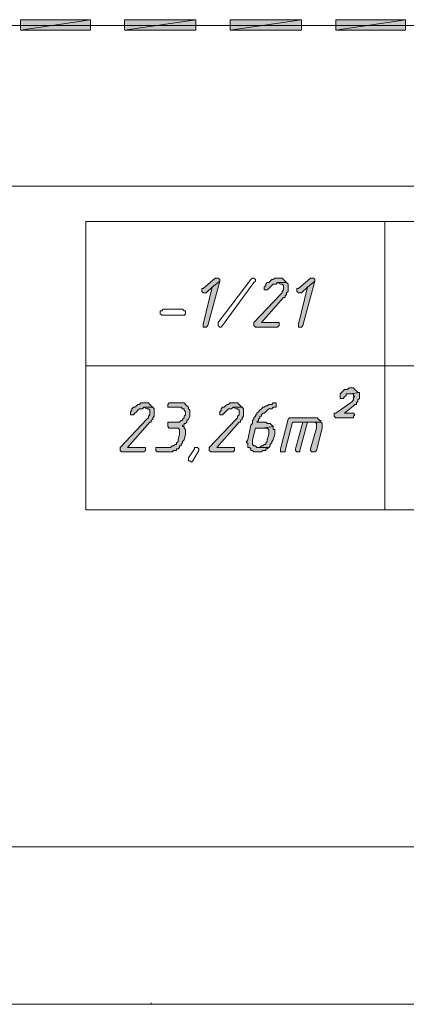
# Model space of a CAD drawing. Header units: inches. Extents: x 1504 to 12593, y -807 to 3183.
# Tile 110 of 256: x 4196 to 4306, y 223 to 503. Entities that reach past the tile are written whole.
import ezdxf

# ---------------------------------------------------------------- set-up
doc = ezdxf.new("R2010")
doc.units = ezdxf.units.IN
doc.header["$MEASUREMENT"] = 0
for name, color, linetype in [('at_Entity', 7, 'Continuous'), ('at_Rect', 7, 'Continuous'), ('at_Solid', 7, 'Continuous')]:
    doc.layers.add(name, color=color, linetype=linetype)

msp = doc.modelspace()

# ---------------------------------------------------------------- hatches: boundary and pattern name
at = {"layer": 'at_Solid', "lineweight": 15}
for points in [[(4216.1, 500.29), (4216.1, 503.24), (4196.25, 500.29)], [(4216.1, 503.24), (4196.25, 500.29), (4196.25, 503.24)], [(4246.09, 500.29), (4246.09, 503.24), (4225.81, 500.29)], [(4246.09, 503.24), (4225.81, 500.29), (4225.81, 503.24)], [(4276.08, 500.29), (4276.08, 503.24), (4255.81, 500.29)], [(4276.08, 503.24), (4255.81, 500.29), (4255.81, 503.24)], [(4305.65, 500.29), (4305.65, 503.24), (4285.8, 500.29)], [(4305.65, 503.24), (4285.8, 500.29), (4285.8, 503.24)], [(4252.01, 429.74), (4251.58, 429.74), (4248.2, 426.79), (4247.78, 426.79), (4247.78, 426.37), (4247.78, 425.94), (4248.2, 425.52), (4249.05, 425.52), (4250.74, 427.21), (4252.85, 428.9), (4252.85, 429.32), (4252.43, 429.74)], [(4252.85, 428.9), (4250.74, 427.21), (4248.2, 416.65), (4248.2, 415.81), (4249.05, 415.81), (4249.47, 416.23)], [(4269.75, 429.74), (4268.48, 429.74), (4268.06, 429.32), (4267.63, 429.32), (4267.21, 428.9), (4266.79, 428.48), (4266.37, 428.48), (4265.94, 428.06), (4265.94, 427.64), (4265.52, 427.21), (4265.52, 426.79), (4265.52, 426.37), (4266.37, 426.37), (4266.79, 426.79), (4267.21, 427.21), (4267.63, 427.64), (4268.06, 428.06), (4268.9, 428.06), (4269.32, 428.48), (4271.86, 428.48), (4271.43, 428.9), (4271.01, 429.32), (4270.59, 429.74), (4270.17, 429.74)], [(4279.04, 429.74), (4278.62, 429.74), (4275.24, 426.79), (4274.81, 426.79), (4274.81, 426.37), (4274.81, 425.94), (4275.24, 425.52), (4276.08, 425.52), (4277.77, 427.21), (4279.88, 428.9), (4279.88, 429.32), (4279.46, 429.74)], [(4279.88, 428.9), (4277.77, 427.21), (4275.24, 416.65), (4275.24, 415.81), (4276.08, 415.81), (4276.5, 416.23)], [(4271.86, 428.48), (4269.32, 428.48), (4270.17, 428.06), (4270.59, 428.06), (4271.01, 427.64), (4271.01, 426.79), (4271.01, 426.37), (4270.59, 425.94), (4270.59, 425.52), (4270.17, 425.1), (4262.57, 417.07), (4262.57, 416.23), (4262.99, 415.81), (4269.32, 415.81), (4269.75, 416.23), (4269.75, 417.07), (4264.68, 417.07), (4271.01, 424.25), (4271.43, 424.25), (4271.43, 424.68), (4271.86, 425.1), (4271.86, 425.52), (4272.28, 425.94), (4272.28, 426.37), (4272.28, 428.06)], [(4290.44, 398.49), (4289.6, 398.49), (4289.17, 398.07), (4288.33, 398.07), (4287.91, 397.64), (4287.49, 397.22), (4287.06, 396.8), (4287.06, 396.38), (4287.06, 395.53), (4287.91, 395.53), (4288.33, 395.95), (4288.75, 396.38), (4288.75, 396.8), (4290.02, 396.8), (4292.55, 397.22), (4292.13, 397.22), (4291.71, 397.64), (4291.29, 398.07), (4290.87, 398.49)], [(4292.55, 397.22), (4290.02, 396.8), (4290.87, 396.8), (4290.87, 396.38), (4291.29, 395.95), (4290.87, 395.95), (4290.87, 395.11), (4290.44, 394.69), (4290.02, 394.26), (4285.8, 391.31), (4285.37, 391.31), (4285.37, 390.46), (4285.8, 390.04), (4290.87, 390.04), (4290.87, 390.46), (4291.29, 390.89), (4290.87, 391.31), (4288.33, 391.31), (4290.87, 393.42), (4291.29, 393.84), (4291.71, 393.84), (4291.71, 394.26), (4292.13, 394.69), (4292.13, 395.11), (4292.55, 395.53), (4292.55, 396.38), (4292.55, 396.8)], [(4233.84, 393), (4231.3, 393), (4232.15, 392.57), (4232.58, 392.57), (4233, 392.15), (4233, 391.31), (4233, 390.89), (4232.58, 390.46), (4232.58, 390.04), (4232.15, 389.62), (4224.55, 381.59), (4224.55, 380.75), (4224.97, 380.33), (4231.3, 380.33), (4231.73, 380.75), (4231.73, 381.59), (4226.66, 381.59), (4233, 388.77), (4233.42, 388.77), (4233.42, 389.2), (4233.84, 389.62), (4233.84, 390.04), (4234.27, 390.46), (4234.27, 390.89), (4234.27, 392.57)], [(4231.73, 394.26), (4230.46, 394.26), (4230.04, 393.84), (4229.62, 393.84), (4229.2, 393.42), (4228.77, 393), (4228.35, 393), (4227.93, 392.57), (4227.93, 392.15), (4227.5, 391.73), (4227.5, 391.31), (4227.5, 390.89), (4228.35, 390.89), (4228.77, 391.31), (4229.2, 391.73), (4229.62, 392.15), (4230.04, 392.57), (4230.89, 392.57), (4231.3, 393), (4233.84, 393), (4233.42, 393.42), (4233, 393.84), (4232.58, 394.26), (4232.15, 394.26)], [(4241.86, 394.26), (4238.49, 394.26), (4238.07, 393.84), (4238.07, 393), (4241.86, 393), (4242.29, 392.57), (4242.71, 392.57), (4242.71, 392.15), (4243.14, 391.73), (4243.14, 391.31), (4243.14, 390.89), (4242.71, 390.46), (4242.71, 390.04), (4242.29, 389.62), (4242.29, 389.2), (4241.86, 389.2), (4241.45, 388.77), (4238.07, 388.77), (4238.07, 387.51), (4238.49, 387.08), (4241.02, 387.08), (4241.45, 386.66), (4241.45, 385.82), (4241.45, 385.39), (4241.02, 383.7), (4241.02, 383.28), (4240.6, 382.86), (4240.6, 382.44), (4240.18, 382.44), (4239.76, 382.01), (4239.33, 382.01), (4238.91, 381.59), (4234.68, 381.59), (4234.68, 380.75), (4235.11, 380.33), (4239.33, 380.33), (4239.76, 380.75), (4240.6, 380.75), (4240.6, 381.17), (4241.02, 381.17), (4241.45, 381.59), (4241.45, 382.01), (4241.86, 382.01), (4241.86, 382.44), (4242.29, 382.86), (4242.29, 383.28), (4242.71, 383.7), (4243.14, 385.39), (4243.14, 386.66), (4242.71, 387.08), (4242.71, 387.51), (4242.29, 387.51), (4242.29, 387.93), (4242.71, 387.93), (4242.71, 388.35), (4243.14, 388.35), (4243.55, 388.77), (4243.55, 389.2), (4243.98, 389.62), (4244.4, 390.46), (4244.4, 390.89), (4244.4, 392.15), (4243.98, 392.57), (4243.98, 393), (4243.55, 393.42), (4243.14, 393.84), (4242.71, 394.26), (4242.29, 394.26)], [(4259.19, 393), (4256.65, 393), (4257.5, 392.57), (4257.92, 392.57), (4258.34, 392.15), (4258.34, 391.31), (4258.34, 390.89), (4257.92, 390.46), (4257.92, 390.04), (4257.5, 389.62), (4249.89, 381.59), (4249.89, 380.75), (4250.32, 380.33), (4256.65, 380.33), (4257.07, 380.75), (4257.07, 381.59), (4252.01, 381.59), (4258.34, 388.77), (4258.76, 388.77), (4258.76, 389.2), (4259.19, 389.62), (4259.19, 390.04), (4259.6, 390.46), (4259.6, 390.89), (4259.6, 392.57)], [(4257.07, 394.26), (4255.81, 394.26), (4255.38, 393.84), (4254.96, 393.84), (4254.54, 393.42), (4254.12, 393), (4253.69, 393), (4253.27, 392.57), (4253.27, 392.15), (4252.85, 391.73), (4252.85, 391.31), (4252.85, 390.89), (4253.69, 390.89), (4254.12, 391.31), (4254.54, 391.73), (4254.96, 392.15), (4255.38, 392.57), (4256.23, 392.57), (4256.65, 393), (4259.19, 393), (4258.76, 393.42), (4258.34, 393.84), (4257.92, 394.26), (4257.5, 394.26)], [(4268.48, 394.26), (4268.06, 394.26), (4267.63, 393.84), (4266.79, 393.84), (4266.37, 393.42), (4265.94, 393.42), (4265.52, 393), (4265.1, 393), (4264.68, 392.57), (4264.25, 392.15), (4263.83, 391.73), (4263.41, 391.31), (4263.41, 390.89), (4262.99, 390.89), (4262.99, 390.46), (4262.57, 390.04), (4262.57, 389.62), (4262.14, 389.2), (4262.14, 388.35), (4261.72, 387.93), (4260.88, 383.7), (4260.45, 383.28), (4260.45, 382.86), (4260.88, 382.86), (4260.88, 381.59), (4261.3, 381.59), (4261.72, 381.17), (4261.72, 380.75), (4262.14, 380.75), (4262.57, 380.33), (4264.68, 380.33), (4265.1, 380.75), (4265.94, 380.75), (4265.94, 381.17), (4266.37, 381.17), (4266.79, 381.59), (4263.41, 381.59), (4262.99, 382.01), (4262.57, 382.01), (4262.14, 382.44), (4262.14, 383.28), (4262.14, 383.7), (4262.99, 387.08), (4265.1, 387.08), (4268.06, 387.51), (4267.63, 387.93), (4267.21, 388.35), (4266.37, 388.35), (4265.94, 388.77), (4263.41, 388.77), (4263.83, 389.2), (4263.83, 389.62), (4264.25, 390.04), (4264.25, 390.46), (4264.68, 390.46), (4264.68, 390.89), (4265.1, 391.31), (4265.52, 391.31), (4265.94, 391.73), (4266.37, 392.15), (4266.79, 392.57), (4267.63, 392.57), (4268.06, 393), (4268.9, 393), (4268.9, 394.26)], [(4279.88, 390.04), (4272.7, 390.04), (4272.28, 389.62), (4270.17, 381.17), (4270.17, 380.33), (4271.43, 380.33), (4271.43, 380.75), (4273.55, 388.77), (4281.57, 388.77), (4281.57, 389.2), (4281.15, 389.2), (4281.15, 389.62), (4280.73, 389.62), (4280.73, 390.04), (4280.31, 390.04)], [(4268.06, 387.51), (4265.1, 387.08), (4266.37, 387.08), (4266.79, 386.66), (4266.79, 385.82), (4266.79, 385.39), (4266.37, 383.7), (4266.37, 383.28), (4265.94, 382.86), (4265.94, 382.44), (4265.52, 382.44), (4265.1, 382.01), (4264.68, 382.01), (4264.25, 381.59), (4263.83, 381.59), (4266.79, 381.59), (4267.21, 382.01), (4267.21, 382.44), (4267.63, 382.86), (4267.63, 383.28), (4268.06, 383.7), (4268.48, 385.39), (4268.48, 385.82), (4268.48, 386.66), (4268.06, 386.66), (4268.06, 387.08)], [(4276.5, 388.77), (4274.39, 381.17), (4274.39, 380.75), (4274.81, 380.33), (4275.66, 380.33), (4275.66, 380.75), (4277.77, 388.77), (4279.46, 388.77)], [(4281.57, 388.77), (4276.5, 388.77), (4279.88, 388.77), (4280.31, 388.35), (4280.31, 387.08), (4278.62, 381.17), (4278.62, 380.75), (4279.04, 380.33), (4279.88, 380.33), (4280.31, 380.75), (4281.99, 387.08), (4281.99, 387.93), (4281.99, 388.35)]]:
    msp.add_hatch(color=7, dxfattribs=at).paths.add_polyline_path(points)

# ---------------------------------------------------------------- linework, layer by layer
at = {"layer": 'at_Entity', "color": 7, "lineweight": 15}
for p, q in [((4788.03, 501.55), (3926.34, 501.55)), ((4216.1, 503.24), (4196.25, 500.29)), ((4216.1, 503.24), (4196.25, 500.29)), ((4196.25, 500.29), (4196.25, 503.24)), ((4196.25, 503.24), (4216.1, 503.24)), ((4216.1, 500.29), (4216.1, 503.24)), ((4246.09, 503.24), (4225.81, 500.29)), ((4246.09, 503.24), (4225.81, 500.29)), ((4225.81, 500.29), (4225.81, 503.24)), ((4225.81, 503.24), (4246.09, 503.24)), ((4246.09, 500.29), (4246.09, 503.24)), ((4276.08, 503.24), (4255.81, 500.29)), ((4276.08, 503.24), (4255.81, 500.29)), ((4255.81, 500.29), (4255.81, 503.24)), ((4255.81, 503.24), (4276.08, 503.24)), ((4276.08, 500.29), (4276.08, 503.24)), ((4305.65, 503.24), (4285.8, 500.29)), ((4305.65, 503.24), (4285.8, 500.29)), ((4285.8, 500.29), (4285.8, 503.24)), ((4285.8, 503.24), (4305.65, 503.24)), ((4305.65, 500.29), (4305.65, 503.24)), ((4196.25, 500.29), (4216.1, 500.29)), ((4225.81, 500.29), (4246.09, 500.29)), ((4255.81, 500.29), (4276.08, 500.29)), ((4285.8, 500.29), (4305.65, 500.29)), ((4578.94, 455.94), (4193.29, 455.94)), ((4299.73, 445.8), (4299.73, 363.85)), ((4251.58, 429.74), (4248.2, 426.79)), ((4249.47, 416.23), (4252.85, 428.9)), ((4252.85, 428.9), (4250.74, 427.21)), ((4250.74, 427.21), (4252.85, 428.9)), ((4252.01, 429.74), (4251.58, 429.74)), ((4252.43, 429.74), (4252.01, 429.74)), ((4252.85, 429.32), (4252.43, 429.74)), ((4252.43, 417.07), (4261.72, 429.32)), ((4252.85, 428.9), (4252.85, 429.32)), ((4261.72, 429.32), (4262.14, 429.74)), ((4262.14, 429.74), (4262.57, 429.74)), ((4262.57, 429.74), (4262.99, 429.32)), ((4262.99, 428.9), (4262.57, 428.48)), ((4262.99, 429.32), (4262.99, 428.9)), ((4267.21, 428.9), (4266.79, 428.48)), ((4267.63, 429.32), (4267.21, 428.9)), ((4267.21, 428.9), (4267.21, 428.9)), ((4268.06, 429.32), (4267.63, 429.32)), ((4268.48, 429.74), (4268.06, 429.32)), ((4269.75, 429.74), (4268.48, 429.74)), ((4270.17, 429.74), (4269.75, 429.74)), ((4270.59, 429.74), (4270.17, 429.74)), ((4271.01, 429.32), (4270.59, 429.74)), ((4271.43, 428.9), (4271.01, 429.32)), ((4271.01, 429.32), (4271.01, 429.32)), ((4271.86, 428.48), (4271.43, 428.9)), ((4278.62, 429.74), (4275.24, 426.79)), ((4276.5, 416.23), (4279.88, 428.9)), ((4279.88, 428.9), (4277.77, 427.21)), ((4277.77, 427.21), (4279.88, 428.9)), ((4279.04, 429.74), (4278.62, 429.74)), ((4279.46, 429.74), (4279.04, 429.74)), ((4279.88, 429.32), (4279.46, 429.74)), ((4279.88, 428.9), (4279.88, 429.32)), ((4248.2, 426.79), (4247.78, 426.79)), ((4247.78, 426.79), (4247.78, 426.37)), ((4247.78, 426.37), (4247.78, 425.94)), ((4247.78, 425.94), (4248.2, 425.52)), ((4250.74, 427.21), (4248.2, 416.65)), ((4249.05, 425.52), (4250.74, 427.21)), ((4262.57, 428.48), (4253.69, 416.23)), ((4262.57, 428.48), (4262.57, 428.48)), ((4265.94, 427.64), (4265.52, 427.21)), ((4265.52, 427.21), (4265.52, 426.79)), ((4265.52, 426.79), (4265.52, 426.37)), ((4265.52, 426.37), (4266.37, 426.37)), ((4266.37, 428.48), (4265.94, 428.06)), ((4265.94, 428.06), (4265.94, 427.64)), ((4266.79, 428.48), (4266.37, 428.48)), ((4266.37, 426.37), (4266.79, 426.79)), ((4266.79, 426.79), (4267.21, 427.21)), ((4267.21, 427.21), (4267.63, 427.64)), ((4267.21, 427.21), (4267.21, 427.21)), ((4267.63, 427.64), (4268.06, 428.06)), ((4268.06, 428.06), (4268.9, 428.06)), ((4268.9, 428.06), (4269.32, 428.48)), ((4271.86, 428.48), (4269.32, 428.48)), ((4269.32, 428.48), (4270.17, 428.06)), ((4269.32, 428.48), (4271.86, 428.48)), ((4270.17, 428.06), (4270.59, 428.06)), ((4270.59, 428.06), (4271.01, 427.64)), ((4271.01, 426.37), (4270.59, 425.94)), ((4270.59, 425.94), (4270.59, 425.52)), ((4271.01, 427.64), (4271.01, 426.79)), ((4271.01, 426.79), (4271.01, 426.37)), ((4272.28, 428.06), (4271.86, 428.48)), ((4271.86, 425.52), (4272.28, 425.94)), ((4272.28, 426.37), (4272.28, 428.06)), ((4272.28, 425.94), (4272.28, 426.37)), ((4275.24, 426.79), (4274.81, 426.79)), ((4274.81, 426.79), (4274.81, 426.37)), ((4274.81, 426.37), (4274.81, 425.94)), ((4274.81, 425.94), (4275.24, 425.52)), ((4277.77, 427.21), (4275.24, 416.65)), ((4276.08, 425.52), (4277.77, 427.21)), ((4248.2, 425.52), (4249.05, 425.52)), ((4270.17, 425.1), (4262.57, 417.07)), ((4264.68, 417.07), (4271.01, 424.25)), ((4270.59, 425.52), (4270.17, 425.1)), ((4271.01, 424.25), (4271.43, 424.25)), ((4271.43, 424.68), (4271.86, 425.1)), ((4271.43, 424.25), (4271.43, 424.68)), ((4271.86, 425.1), (4271.86, 425.52)), ((4275.24, 425.52), (4276.08, 425.52)), ((4235.95, 419.61), (4235.95, 420.46)), ((4235.95, 420.46), (4236.38, 420.46)), ((4236.38, 420.46), (4236.8, 420.87)), ((4236.8, 420.87), (4242.29, 420.87)), ((4242.29, 420.87), (4242.71, 420.46)), ((4242.71, 420.46), (4243.14, 420.46)), ((4243.14, 420.46), (4243.14, 419.61)), ((4236.38, 419.18), (4235.95, 419.61)), ((4242.29, 419.18), (4236.38, 419.18)), ((4242.71, 419.18), (4242.29, 419.18)), ((4242.29, 419.18), (4242.29, 419.18)), ((4243.14, 419.61), (4242.71, 419.18)), ((4248.2, 416.65), (4248.2, 415.81)), ((4248.2, 415.81), (4249.05, 415.81)), ((4249.05, 415.81), (4249.47, 416.23)), ((4252.43, 416.65), (4252.43, 417.07)), ((4252.43, 417.07), (4252.43, 417.07)), ((4252.43, 416.23), (4252.43, 416.65)), ((4252.43, 416.65), (4252.43, 416.65)), ((4252.43, 416.65), (4252.43, 416.65)), ((4252.85, 415.81), (4252.43, 416.23)), ((4253.27, 415.81), (4252.85, 415.81)), ((4253.69, 416.23), (4253.27, 415.81)), ((4262.57, 417.07), (4262.57, 416.23)), ((4262.57, 416.23), (4262.99, 415.81)), ((4262.99, 415.81), (4269.32, 415.81)), ((4269.75, 417.07), (4264.68, 417.07)), ((4269.32, 415.81), (4269.75, 416.23)), ((4269.75, 416.23), (4269.75, 417.07)), ((4275.24, 416.65), (4275.24, 415.81)), ((4275.24, 415.81), (4276.08, 415.81)), ((4276.08, 415.81), (4276.5, 416.23)), ((4214.84, 404.82), (4461.09, 404.82)), ((4288.33, 398.07), (4287.91, 397.64)), ((4289.17, 398.07), (4288.33, 398.07)), ((4289.6, 398.49), (4289.17, 398.07)), ((4290.44, 398.49), (4289.6, 398.49)), ((4290.87, 398.49), (4290.44, 398.49)), ((4291.29, 398.07), (4290.87, 398.49)), ((4291.71, 397.64), (4291.29, 398.07)), ((4291.29, 398.07), (4291.29, 398.07)), ((4287.49, 397.22), (4287.06, 396.8)), ((4287.06, 396.8), (4287.06, 396.38)), ((4287.06, 396.38), (4287.06, 395.53)), ((4287.06, 395.53), (4287.91, 395.53)), ((4287.91, 397.64), (4287.49, 397.22)), ((4287.49, 397.22), (4287.49, 397.22)), ((4287.91, 395.53), (4288.33, 395.95)), ((4288.33, 395.95), (4288.75, 396.38)), ((4288.33, 395.95), (4288.33, 395.95)), ((4288.75, 396.38), (4288.75, 396.8)), ((4288.75, 396.8), (4290.02, 396.8)), ((4292.55, 397.22), (4290.02, 396.8)), ((4290.02, 396.8), (4292.55, 397.22)), ((4290.02, 396.8), (4290.87, 396.8)), ((4290.87, 395.11), (4290.44, 394.69)), ((4290.87, 396.8), (4290.87, 396.38)), ((4290.87, 396.38), (4291.29, 395.95)), ((4291.29, 395.95), (4290.87, 395.95)), ((4290.87, 395.95), (4290.87, 395.11)), ((4292.13, 397.22), (4291.71, 397.64)), ((4291.71, 397.64), (4291.71, 397.64)), ((4292.55, 397.22), (4292.13, 397.22)), ((4292.13, 395.11), (4292.55, 395.53)), ((4292.13, 394.69), (4292.13, 395.11)), ((4292.55, 396.8), (4292.55, 397.22)), ((4292.55, 396.38), (4292.55, 396.8)), ((4292.55, 395.53), (4292.55, 396.38)), ((4227.93, 392.15), (4227.5, 391.73)), ((4228.35, 393), (4227.93, 392.57)), ((4227.93, 392.57), (4227.93, 392.15)), ((4228.77, 393), (4228.35, 393)), ((4229.2, 393.42), (4228.77, 393)), ((4229.62, 393.84), (4229.2, 393.42)), ((4229.2, 393.42), (4229.2, 393.42)), ((4229.2, 391.73), (4229.62, 392.15)), ((4230.04, 393.84), (4229.62, 393.84)), ((4229.62, 392.15), (4230.04, 392.57)), ((4230.46, 394.26), (4230.04, 393.84)), ((4230.04, 392.57), (4230.89, 392.57)), ((4231.73, 394.26), (4230.46, 394.26)), ((4230.89, 392.57), (4231.3, 393)), ((4233.84, 393), (4231.3, 393)), ((4231.3, 393), (4232.15, 392.57)), ((4231.3, 393), (4233.84, 393)), ((4232.15, 394.26), (4231.73, 394.26)), ((4232.58, 394.26), (4232.15, 394.26)), ((4232.15, 392.57), (4232.58, 392.57)), ((4233, 393.84), (4232.58, 394.26)), ((4232.58, 392.57), (4233, 392.15)), ((4233.42, 393.42), (4233, 393.84)), ((4233, 393.84), (4233, 393.84)), ((4233, 392.15), (4233, 391.31)), ((4233.84, 393), (4233.42, 393.42)), ((4234.27, 392.57), (4233.84, 393)), ((4234.27, 390.89), (4234.27, 392.57)), ((4238.49, 394.26), (4238.07, 393.84)), ((4238.07, 393.84), (4238.07, 393)), ((4238.07, 393), (4241.86, 393)), ((4241.86, 394.26), (4238.49, 394.26)), ((4242.29, 394.26), (4241.86, 394.26)), ((4241.86, 393), (4242.29, 392.57)), ((4242.71, 394.26), (4242.29, 394.26)), ((4242.29, 392.57), (4242.71, 392.57)), ((4243.14, 393.84), (4242.71, 394.26)), ((4242.71, 392.57), (4242.71, 392.15)), ((4242.71, 392.15), (4243.14, 391.73)), ((4243.55, 393.42), (4243.14, 393.84)), ((4243.14, 393.84), (4243.14, 393.84)), ((4243.98, 393), (4243.55, 393.42)), ((4243.98, 392.57), (4243.98, 393)), ((4243.98, 393), (4243.98, 393)), ((4244.4, 392.15), (4243.98, 392.57)), ((4244.4, 390.89), (4244.4, 392.15)), ((4244.4, 392.15), (4244.4, 392.15)), ((4253.27, 392.15), (4252.85, 391.73)), ((4253.69, 393), (4253.27, 392.57)), ((4253.27, 392.57), (4253.27, 392.15)), ((4254.12, 393), (4253.69, 393)), ((4254.54, 393.42), (4254.12, 393)), ((4254.96, 393.84), (4254.54, 393.42)), ((4254.54, 393.42), (4254.54, 393.42)), ((4254.54, 391.73), (4254.96, 392.15)), ((4255.38, 393.84), (4254.96, 393.84)), ((4254.96, 392.15), (4255.38, 392.57)), ((4255.81, 394.26), (4255.38, 393.84)), ((4255.38, 392.57), (4256.23, 392.57)), ((4257.07, 394.26), (4255.81, 394.26)), ((4256.23, 392.57), (4256.65, 393)), ((4259.19, 393), (4256.65, 393)), ((4256.65, 393), (4257.5, 392.57)), ((4256.65, 393), (4259.19, 393)), ((4257.5, 394.26), (4257.07, 394.26)), ((4257.92, 394.26), (4257.5, 394.26)), ((4257.5, 392.57), (4257.92, 392.57)), ((4258.34, 393.84), (4257.92, 394.26)), ((4257.92, 392.57), (4258.34, 392.15)), ((4258.76, 393.42), (4258.34, 393.84)), ((4258.34, 393.84), (4258.34, 393.84)), ((4258.34, 392.15), (4258.34, 391.31)), ((4259.19, 393), (4258.76, 393.42)), ((4259.6, 392.57), (4259.19, 393)), ((4259.6, 390.89), (4259.6, 392.57)), ((4264.25, 392.15), (4263.83, 391.73)), ((4264.68, 392.57), (4264.25, 392.15)), ((4265.1, 393), (4264.68, 392.57)), ((4264.68, 392.57), (4264.68, 392.57)), ((4265.52, 393), (4265.1, 393)), ((4265.94, 393.42), (4265.52, 393)), ((4266.37, 393.42), (4265.94, 393.42)), ((4265.94, 391.73), (4266.37, 392.15)), ((4266.79, 393.84), (4266.37, 393.42)), ((4266.37, 392.15), (4266.79, 392.57)), ((4266.37, 392.15), (4266.37, 392.15)), ((4267.63, 393.84), (4266.79, 393.84)), ((4266.79, 392.57), (4267.63, 392.57)), ((4268.06, 394.26), (4267.63, 393.84)), ((4267.63, 392.57), (4268.06, 393)), ((4268.48, 394.26), (4268.06, 394.26)), ((4268.06, 393), (4268.9, 393)), ((4268.9, 394.26), (4268.48, 394.26)), ((4268.9, 393), (4268.9, 394.26)), ((4290.02, 394.26), (4285.8, 391.31)), ((4288.33, 391.31), (4290.87, 393.42)), ((4290.44, 394.69), (4290.02, 394.26)), ((4290.44, 394.69), (4290.44, 394.69)), ((4290.87, 393.42), (4291.29, 393.84)), ((4290.87, 393.42), (4290.87, 393.42)), ((4291.29, 393.84), (4291.71, 393.84)), ((4291.71, 394.26), (4292.13, 394.69)), ((4291.71, 393.84), (4291.71, 394.26)), ((4232.15, 389.62), (4224.55, 381.59)), ((4227.5, 391.73), (4227.5, 391.31)), ((4227.5, 391.31), (4227.5, 390.89)), ((4227.5, 390.89), (4228.35, 390.89)), ((4228.35, 390.89), (4228.77, 391.31)), ((4228.77, 391.31), (4229.2, 391.73)), ((4229.2, 391.73), (4229.2, 391.73)), ((4232.58, 390.04), (4232.15, 389.62)), ((4233, 390.89), (4232.58, 390.46)), ((4232.58, 390.46), (4232.58, 390.04)), ((4233, 391.31), (4233, 390.89)), ((4233.42, 389.2), (4233.84, 389.62)), ((4233.84, 390.04), (4234.27, 390.46)), ((4233.84, 389.62), (4233.84, 390.04)), ((4234.27, 390.46), (4234.27, 390.89)), ((4242.71, 390.04), (4242.29, 389.62)), ((4242.29, 389.62), (4242.29, 389.2)), ((4243.14, 390.89), (4242.71, 390.46)), ((4242.71, 390.46), (4242.71, 390.04)), ((4243.14, 391.73), (4243.14, 391.31)), ((4243.14, 391.31), (4243.14, 390.89)), ((4243.55, 389.2), (4243.98, 389.62)), ((4243.98, 389.62), (4244.4, 390.46)), ((4243.98, 389.62), (4243.98, 389.62)), ((4244.4, 390.46), (4244.4, 390.89)), ((4257.5, 389.62), (4249.89, 381.59)), ((4252.85, 391.73), (4252.85, 391.31)), ((4252.85, 391.31), (4252.85, 390.89)), ((4252.85, 390.89), (4253.69, 390.89)), ((4253.69, 390.89), (4254.12, 391.31)), ((4254.12, 391.31), (4254.54, 391.73)), ((4254.54, 391.73), (4254.54, 391.73)), ((4257.92, 390.04), (4257.5, 389.62)), ((4258.34, 390.89), (4257.92, 390.46)), ((4257.92, 390.46), (4257.92, 390.04)), ((4258.34, 391.31), (4258.34, 390.89)), ((4258.76, 389.2), (4259.19, 389.62)), ((4259.19, 390.04), (4259.6, 390.46)), ((4259.19, 389.62), (4259.19, 390.04)), ((4259.6, 390.46), (4259.6, 390.89)), ((4262.57, 389.62), (4262.14, 389.2)), ((4262.99, 390.46), (4262.57, 390.04)), ((4262.57, 390.04), (4262.57, 389.62)), ((4263.41, 390.89), (4262.99, 390.89)), ((4262.99, 390.89), (4262.99, 390.46)), ((4263.83, 391.73), (4263.41, 391.31)), ((4263.41, 391.31), (4263.41, 390.89)), ((4263.83, 391.73), (4263.83, 391.73)), ((4263.83, 389.62), (4264.25, 390.04)), ((4263.83, 389.2), (4263.83, 389.62)), ((4264.25, 390.04), (4264.25, 390.46)), ((4264.25, 390.46), (4264.68, 390.46)), ((4264.68, 390.89), (4265.1, 391.31)), ((4264.68, 390.46), (4264.68, 390.89)), ((4265.1, 391.31), (4265.52, 391.31)), ((4265.52, 391.31), (4265.94, 391.73)), ((4272.28, 389.62), (4270.17, 381.17)), ((4272.7, 390.04), (4272.28, 389.62)), ((4279.88, 390.04), (4272.7, 390.04)), ((4280.31, 390.04), (4279.88, 390.04)), ((4280.73, 390.04), (4280.31, 390.04)), ((4280.73, 389.62), (4280.73, 390.04)), ((4281.15, 389.62), (4280.73, 389.62)), ((4281.15, 389.2), (4281.15, 389.62)), ((4285.8, 391.31), (4285.37, 391.31)), ((4285.37, 391.31), (4285.37, 390.46)), ((4285.37, 390.46), (4285.8, 390.04)), ((4285.8, 390.04), (4290.87, 390.04)), ((4290.87, 391.31), (4288.33, 391.31)), ((4291.29, 390.89), (4290.87, 391.31)), ((4290.87, 390.46), (4291.29, 390.89)), ((4290.87, 390.04), (4290.87, 390.46)), ((4226.66, 381.59), (4233, 388.77)), ((4233, 388.77), (4233.42, 388.77)), ((4233.42, 388.77), (4233.42, 389.2)), ((4241.45, 388.77), (4238.07, 388.77)), ((4238.07, 388.77), (4238.07, 387.51)), ((4238.07, 387.51), (4238.07, 387.51)), ((4238.07, 387.51), (4238.49, 387.08)), ((4238.49, 387.08), (4241.02, 387.08)), ((4241.02, 387.08), (4241.45, 386.66)), ((4241.86, 389.2), (4241.45, 388.77)), ((4241.45, 386.66), (4241.45, 385.82)), ((4242.29, 389.2), (4241.86, 389.2)), ((4242.29, 387.51), (4242.29, 387.93)), ((4242.29, 387.93), (4242.71, 387.93)), ((4242.71, 387.51), (4242.29, 387.51)), ((4242.71, 387.93), (4242.71, 388.35)), ((4242.71, 388.35), (4243.14, 388.35)), ((4242.71, 387.08), (4242.71, 387.51)), ((4243.14, 386.66), (4242.71, 387.08)), ((4243.14, 388.35), (4243.55, 388.77)), ((4243.14, 385.39), (4243.14, 386.66)), ((4243.55, 388.77), (4243.55, 389.2)), ((4252.01, 381.59), (4258.34, 388.77)), ((4258.34, 388.77), (4258.76, 388.77)), ((4258.76, 388.77), (4258.76, 389.2)), ((4261.72, 387.93), (4260.88, 383.7)), ((4262.14, 388.35), (4261.72, 387.93)), ((4262.14, 389.2), (4262.14, 388.35)), ((4262.14, 383.7), (4262.99, 387.08)), ((4262.99, 387.08), (4265.1, 387.08)), ((4263.41, 388.77), (4263.83, 389.2)), ((4265.94, 388.77), (4263.41, 388.77)), ((4268.06, 387.51), (4265.1, 387.08)), ((4265.1, 387.08), (4268.06, 387.51)), ((4265.1, 387.08), (4266.37, 387.08)), ((4266.37, 388.35), (4265.94, 388.77)), ((4267.21, 388.35), (4266.37, 388.35)), ((4266.37, 387.08), (4266.79, 386.66)), ((4266.79, 386.66), (4266.79, 385.82)), ((4267.63, 387.93), (4267.21, 388.35)), ((4268.06, 387.51), (4267.63, 387.93)), ((4267.63, 387.93), (4267.63, 387.93)), ((4268.06, 387.08), (4268.06, 387.51)), ((4268.06, 386.66), (4268.06, 387.08)), ((4268.48, 386.66), (4268.06, 386.66)), ((4268.48, 385.82), (4268.48, 386.66)), ((4271.43, 380.75), (4273.55, 388.77)), ((4273.55, 388.77), (4281.57, 388.77)), ((4276.5, 388.77), (4274.39, 381.17)), ((4275.66, 380.75), (4277.77, 388.77)), ((4279.46, 388.77), (4276.5, 388.77)), ((4281.57, 388.77), (4276.5, 388.77)), ((4276.5, 388.77), (4279.88, 388.77)), ((4277.77, 388.77), (4279.46, 388.77)), ((4280.31, 387.08), (4278.62, 381.17)), ((4279.88, 388.77), (4280.31, 388.35)), ((4280.31, 388.35), (4280.31, 387.08)), ((4280.31, 380.75), (4281.99, 387.08)), ((4281.57, 389.2), (4281.15, 389.2)), ((4281.57, 388.77), (4281.57, 389.2)), ((4281.99, 388.35), (4281.57, 388.77)), ((4281.99, 387.93), (4281.99, 388.35)), ((4281.99, 387.08), (4281.99, 387.93)), ((4241.45, 385.39), (4241.02, 383.7)), ((4241.02, 383.7), (4241.02, 383.28)), ((4241.45, 385.82), (4241.45, 385.39)), ((4242.29, 383.28), (4242.71, 383.7)), ((4242.71, 383.7), (4243.14, 385.39)), ((4260.88, 383.7), (4260.45, 383.28)), ((4260.88, 383.7), (4260.88, 383.7)), ((4262.14, 383.28), (4262.14, 383.7)), ((4266.79, 385.39), (4266.37, 383.7)), ((4266.37, 383.7), (4266.37, 383.28)), ((4266.79, 385.82), (4266.79, 385.39)), ((4267.63, 383.28), (4268.06, 383.7)), ((4268.06, 383.7), (4268.48, 385.39)), ((4268.48, 385.39), (4268.48, 385.82)), ((4224.55, 381.59), (4224.55, 380.75)), ((4231.73, 381.59), (4226.66, 381.59)), ((4231.73, 380.75), (4231.73, 381.59)), ((4238.91, 381.59), (4234.68, 381.59)), ((4234.68, 381.59), (4234.68, 380.75)), ((4239.33, 382.01), (4238.91, 381.59)), ((4239.76, 382.01), (4239.33, 382.01)), ((4240.18, 382.44), (4239.76, 382.01)), ((4240.6, 382.44), (4240.18, 382.44)), ((4241.02, 383.28), (4240.6, 382.86)), ((4240.6, 382.86), (4240.6, 382.44)), ((4240.6, 380.75), (4240.6, 381.17)), ((4240.6, 381.17), (4241.02, 381.17)), ((4241.02, 381.17), (4241.45, 381.59)), ((4241.45, 381.59), (4241.45, 382.01)), ((4241.45, 382.01), (4241.86, 382.01)), ((4241.86, 382.44), (4242.29, 382.86)), ((4241.86, 382.01), (4241.86, 382.44)), ((4242.29, 382.86), (4242.29, 383.28)), ((4243.98, 378.64), (4245.67, 381.17)), ((4245.67, 381.17), (4245.67, 381.59)), ((4245.67, 381.59), (4246.51, 381.59)), ((4245.67, 381.17), (4245.67, 381.17)), ((4246.51, 381.59), (4246.94, 381.17)), ((4246.94, 381.17), (4246.94, 380.75)), ((4249.89, 381.59), (4249.89, 380.75)), ((4257.07, 381.59), (4252.01, 381.59)), ((4257.07, 380.75), (4257.07, 381.59)), ((4260.45, 383.28), (4260.45, 382.86)), ((4260.45, 382.86), (4260.88, 382.86)), ((4260.88, 382.86), (4260.88, 381.59)), ((4260.88, 381.59), (4261.3, 381.59)), ((4261.3, 381.59), (4261.72, 381.17)), ((4261.72, 381.17), (4261.72, 380.75)), ((4262.14, 382.44), (4262.14, 383.28)), ((4262.57, 382.01), (4262.14, 382.44)), ((4262.99, 382.01), (4262.57, 382.01)), ((4263.41, 381.59), (4262.99, 382.01)), ((4266.79, 381.59), (4263.41, 381.59)), ((4264.25, 381.59), (4263.83, 381.59)), ((4263.83, 381.59), (4266.79, 381.59)), ((4264.68, 382.01), (4264.25, 381.59)), ((4265.1, 382.01), (4264.68, 382.01)), ((4265.52, 382.44), (4265.1, 382.01)), ((4265.94, 382.44), (4265.52, 382.44)), ((4266.37, 383.28), (4265.94, 382.86)), ((4265.94, 382.86), (4265.94, 382.44)), ((4265.94, 380.75), (4265.94, 381.17)), ((4265.94, 381.17), (4266.37, 381.17)), ((4266.37, 381.17), (4266.79, 381.59)), ((4266.79, 381.59), (4267.21, 382.01)), ((4267.21, 382.44), (4267.63, 382.86)), ((4267.21, 382.01), (4267.21, 382.44)), ((4267.63, 382.86), (4267.63, 383.28)), ((4270.17, 381.17), (4270.17, 380.33)), ((4274.39, 381.17), (4274.39, 380.75)), ((4278.62, 381.17), (4278.62, 380.75)), ((4224.55, 380.75), (4224.97, 380.33)), ((4224.97, 380.33), (4231.3, 380.33)), ((4231.3, 380.33), (4231.73, 380.75)), ((4234.68, 380.75), (4235.11, 380.33)), ((4235.11, 380.33), (4239.33, 380.33)), ((4239.33, 380.33), (4239.76, 380.75)), ((4239.76, 380.75), (4240.6, 380.75)), ((4243.98, 377.79), (4243.98, 378.64)), ((4243.98, 378.64), (4243.98, 378.64)), ((4246.94, 380.75), (4245.25, 377.79)), ((4246.94, 380.75), (4246.94, 380.75)), ((4249.89, 380.75), (4250.32, 380.33)), ((4250.32, 380.33), (4256.65, 380.33)), ((4256.65, 380.33), (4257.07, 380.75)), ((4261.72, 380.75), (4262.14, 380.75)), ((4262.14, 380.75), (4262.57, 380.33)), ((4262.57, 380.33), (4264.68, 380.33)), ((4264.68, 380.33), (4265.1, 380.75)), ((4265.1, 380.75), (4265.94, 380.75)), ((4270.17, 380.33), (4271.43, 380.33)), ((4271.43, 380.33), (4271.43, 380.75)), ((4274.39, 380.75), (4274.81, 380.33)), ((4274.81, 380.33), (4275.66, 380.33)), ((4275.66, 380.33), (4275.66, 380.75)), ((4278.62, 380.75), (4279.04, 380.33)), ((4279.04, 380.33), (4279.88, 380.33)), ((4279.88, 380.33), (4280.31, 380.75)), ((4244.4, 377.79), (4243.98, 377.79)), ((4244.82, 377.37), (4244.4, 377.79)), ((4245.25, 377.79), (4244.82, 377.37)), ((4245.25, 377.79), (4245.25, 377.79)), ((4197.51, 267.97), (4187.8, 267.97)), ((4221.59, 267.97), (4197.51, 267.97)), ((4221.59, 267.97), (4584.43, 267.97)), ((4187.8, 223.19), (4221.59, 223.19)), ((4584.43, 223.19), (4221.59, 223.19)), ((4233.42, 223.19), (4233.42, 223.61))]:
    msp.add_line(p, q, dxfattribs=at)
at = {"layer": 'at_Rect', "color": 7, "lineweight": 15}
for p, q in [((4214.83, 445.8), (4461.09, 445.8)), ((4214.83, 445.8), (4214.83, 363.85)), ((4461.09, 363.85), (4214.83, 363.85))]:
    msp.add_line(p, q, dxfattribs=at)

doc.saveas('drawing.dxf')
